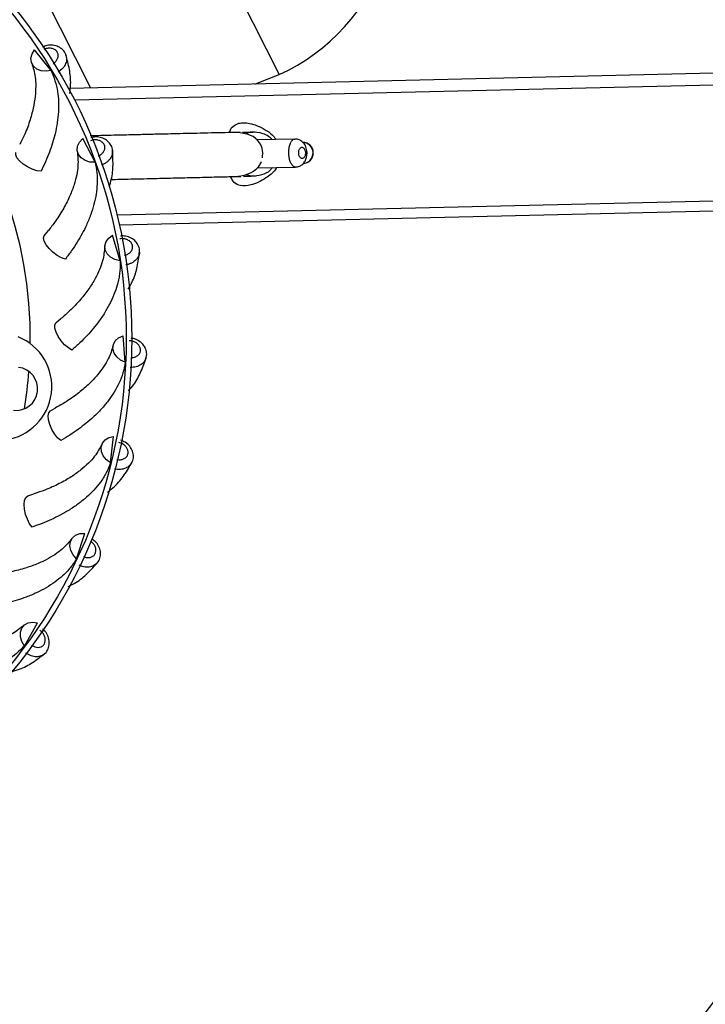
# Model space of a CAD drawing. Header units: millimetres. Extents: x 69 to 135, y 39 to 174.
# Tile 30 of 199: x 92.58 to 97.48, y 56.5 to 63.54. Entities that reach past the tile are written whole.
import ezdxf

# ---------------------------------------------------------------- set-up
doc = ezdxf.new("R2010")
doc.units = ezdxf.units.MM
doc.styles.add('SLDTEXTSTYLE0', font='TXT', dxfattribs={"width": 0.75})
doc.dimstyles.new('SLDDIMSTYLE2', dxfattribs={"dimtxt": 3.5, "dimasz": 3.302, "dimexe": 0, "dimexo": 0.0625, "dimgap": 0.875, "dimtad": 1, "dimlfac": 20, "dimrnd": 1e-09, "dimzin": 12, "dimdsep": 46, "dimtxsty": 'SLDTEXTSTYLE0', "dimsah": 1, "dimcen": 0.09, "dimadec": 0, "dimazin": 3, "dimtfac": 1, "dimtofl": 0, "dimtmove": 0, "dimatfit": 3, "dimfxl": 0, "dimfrac": 2, "dimtolj": 1, "dimtzin": 12, "dimarcsym": 0})

# ---------------------------------------------------------------- blocks, each defined once
blk = doc.blocks.new('_D_2')
at = {"color": 7, "linetype": 'Continuous', "lineweight": 18}
for p, q in [((90.3303, 84.3438), (123.2794, 84.3438)), ((122.2794, 84.3438), (122.2794, 39.3438)), ((90.3303, 39.3438), (123.2794, 39.3438))]:
    blk.add_line(p, q, dxfattribs=at)
for points in [[(122.2794, 84.3438), (121.7714, 81.0418), (122.7874, 81.0418)], [(122.2794, 39.3438), (122.7874, 42.6458), (121.7714, 42.6458)]]:
    blk.add_solid(points, dxfattribs=at)
at = {"color": 7, "linetype": 'Continuous', "lineweight": 18, "insert": (117.7677, 62.4421), "char_height": 3.5, "attachment_point": 1, "rotation": 90, "style": 'SLDTEXTSTYLE0'}
blk.add_mtext('900', dxfattribs=at)

msp = doc.modelspace()

# ---------------------------------------------------------------- linework, layer by layer
at = {"color": 1, "linetype": 'Continuous', "lineweight": 25}
for p, q in [((93.07308, 65.84853), (94.43656, 63.14824)), ((92.16755, 64.87654), (93.08852, 63.0526))]:
    msp.add_line(p, q, dxfattribs=at)
at = {"color": 7, "linetype": 'Continuous', "lineweight": 25}
for p, q in [((92.80799, 63.17791), (92.68908, 63.32644)), ((99.71616, 63.20945), (92.94103, 63.04911)), ((99.71816, 63.12494), (92.97432, 62.96534)), ((93.12063, 62.52173), (93.03298, 62.6906)), ((94.54891, 62.68747), (94.27351, 62.68095)), ((94.27838, 62.48101), (94.5534, 62.48752)), ((99.7378, 62.29507), (93.27855, 62.14221)), ((93.29411, 62.07501), (99.7394, 62.22754)), ((92.75848, 61.99656), (92.78745, 62.03361)), ((93.29925, 61.81717), (93.24623, 61.99989)), ((92.8416, 61.37274), (92.87724, 61.40342)), ((93.33699, 61.09129), (93.32064, 61.28085)), ((92.80143, 60.74468), (92.83611, 60.76345)), ((93.23239, 60.372), (93.25333, 60.56111)), ((92.6395, 60.13654), (92.68417, 60.15125)), ((92.98947, 59.68694), (93.0469, 59.86833)), ((92.61757, 59.06244), (92.70929, 59.22913))]:
    msp.add_line(p, q, dxfattribs=at)
at = {"color": 7, "linetype": 'Continuous', "lineweight": 25, "flags": 128}
for points in [[(92.80799, 63.17791), (92.77117, 63.17207), (92.73562, 63.17565), (92.70458, 63.18834), (92.68088, 63.20898), (92.66668, 63.23568), (92.66328, 63.26602), (92.67098, 63.29722), (92.68908, 63.32644)], [(94.26266, 63.08039), (94.27982, 63.08635), (94.43656, 63.14824)], [(94.31663, 62.5539), (94.3181, 62.56026), (94.31877, 62.59011), (94.31699, 62.60464), (94.31379, 62.61924), (94.30883, 62.63442), (94.30181, 62.64983), (94.28071, 62.67954), (94.24929, 62.70481), (94.20746, 62.72281), (94.15551, 62.73241), (94.09292, 62.7342), (94.09292, 62.7342)], [(93.12063, 62.52173), (93.08338, 62.52318), (93.04921, 62.53363), (93.02125, 62.55214), (93.00203, 62.577), (92.99331, 62.60596), (92.99589, 62.63638), (93.00953, 62.66547), (93.03298, 62.6906)], [(92.73513, 62.45724), (92.70555, 62.4613), (92.67228, 62.47198), (92.63837, 62.48829), (92.60694, 62.50873), (92.58089, 62.53141), (92.56261, 62.55425), (92.5538, 62.57515), (92.55525, 62.59217)], [(92.90858, 61.82912), (92.88036, 61.83888), (92.84981, 61.85584), (92.81973, 61.87846), (92.79289, 61.90463), (92.77177, 61.93196), (92.7583, 61.95792), (92.75373, 61.98014), (92.75848, 61.99656)], [(93.29925, 61.81717), (93.263, 61.82586), (93.23153, 61.84277), (93.20771, 61.86638), (93.19371, 61.89451), (93.19081, 61.92462), (93.19927, 61.95394), (93.21833, 61.97982), (93.24623, 61.99989)], [(92.95615, 61.17923), (92.93038, 61.19431), (92.90373, 61.21691), (92.87864, 61.24495), (92.85742, 61.27586), (92.84204, 61.30678), (92.83389, 61.33488), (92.83374, 61.35756), (92.8416, 61.37274)], [(93.33699, 61.09129), (93.30313, 61.10689), (93.27556, 61.12962), (93.2568, 61.15742), (93.24856, 61.18774), (93.25159, 61.21783), (93.26561, 61.24495), (93.28935, 61.26661), (93.32064, 61.28085)], [(92.87602, 60.53255), (92.85369, 60.55236), (92.83196, 60.57973), (92.81282, 60.61213), (92.79804, 60.64658), (92.78899, 60.67991), (92.78648, 60.70906), (92.79076, 60.73133), (92.80143, 60.74468)], [(93.23239, 60.372), (93.20222, 60.39391), (93.17962, 60.42158), (93.16665, 60.4525), (93.16448, 60.48385), (93.17332, 60.51277), (93.19236, 60.53663), (93.21987, 60.55325), (93.25333, 60.56111)], [(92.67128, 59.91393), (92.65324, 59.93772), (92.63726, 59.9688), (92.62481, 60.00431), (92.61704, 60.04098), (92.61466, 60.07544), (92.61789, 60.10451), (92.62643, 60.12552), (92.6395, 60.13654)], [(92.98947, 59.68694), (92.96416, 59.71431), (92.94739, 59.74586), (92.9407, 59.77872), (92.94469, 59.80989), (92.959, 59.83653), (92.98233, 59.85621), (93.01255, 59.86715), (93.0469, 59.86833)], [(92.61757, 59.06244), (92.59808, 59.09421), (92.58779, 59.12843), (92.58764, 59.16196), (92.59764, 59.19175), (92.61687, 59.21509), (92.64359, 59.22985), (92.67536, 59.23467), (92.70929, 59.22913)]]:
    msp.add_lwpolyline(points, dxfattribs=at)
at = {"color": 7, "linetype": 'Continuous', "lineweight": 25}
for radius in [3.75, 3.71]:
    msp.add_circle((89.63316, 61.26266), radius, dxfattribs=at)
for centre, radius, start, end in [((89.74517, 62.47376), 9.81066, 4.274548, 88.536033), ((89.74517, 62.47376), 10.27307, 5.198031, 66.506588), ((93.83219, 64.464), 1.44792, 294.670813, 26.790949), ((89.63316, 61.26266), 3.0251, 359.288477, 166.633339), ((94.6051, 62.58877), 0.075, 271.355663, 91.355663), ((89.74517, 62.47376), 9.81066, 274.274548, 358.536033), ((92.42778, 60.91759), 0.38415, 277.918682, 68.003135), ((92.55621, 60.90173), 0.15475, 262.960908, 82.960908), ((89.63316, 61.26266), 3.0251, 350.416265, 355.505551), ((89.74517, 62.47376), 10.27307, 295.974179, 336.506588)]:
    msp.add_arc(centre, radius, start, end, dxfattribs=at)
at = {"color": 1, "linetype": 'Continuous', "lineweight": 25}
msp.add_arc((94.60293, 62.58872), 0.075, 272.077937, 90.988809, dxfattribs=at)
at = {"color": 7, "linetype": 'Continuous', "lineweight": 25}
for points, knots in [([(92.91274, 63.28619), (92.91239, 63.28837), (92.90993, 63.30362), (92.89129, 63.32702), (92.85944, 63.35013), (92.8198, 63.36036), (92.77998, 63.35922), (92.75661, 63.34874), (92.7464, 63.34417)], [0, 0, 0, 0, 0.0338471, 0.2375438, 0.4328279, 0.6321342, 0.8392811, 1, 1, 1, 1]), ([(92.93986, 63.01256), (92.94266, 63.03491), (92.95029, 63.09565), (92.93939, 63.18896), (92.9215, 63.25626), (92.91228, 63.29094)], [0, 0, 0, 0, 0.2200012, 0.5980701, 1, 1, 1, 1]), ([(92.66839, 63.23073), (92.67811, 63.19855), (92.69909, 63.12906), (92.69781, 63.01574), (92.6802, 62.90685), (92.65379, 62.81182), (92.62224, 62.72493), (92.59375, 62.66924), (92.5836, 62.64938)], [0, 0, 0, 0, 0.2166187, 0.4676795, 0.6075004, 0.7553325, 0.9127694, 1, 1, 1, 1]), ([(92.80799, 63.17791), (92.82617, 63.12927), (92.85965, 63.03969), (92.86386, 62.88349), (92.84145, 62.73662), (92.79849, 62.59316), (92.75638, 62.50283), (92.73513, 62.45724)], [0, 0, 0, 0, 0.247518, 0.4557659, 0.6640084, 0.8304347, 1, 1, 1, 1]), ([(94.0807, 62.73391), (94.08137, 62.73654), (94.08687, 62.75815), (94.10873, 62.78264), (94.14431, 62.80146), (94.18451, 62.80507), (94.22816, 62.80003), (94.27953, 62.78477), (94.33929, 62.75395), (94.38754, 62.72135), (94.4084, 62.69044), (94.41259, 62.68424)], [0, 0, 0, 0, 0.0185385, 0.1518428, 0.2893241, 0.393255, 0.5001251, 0.638957, 0.7818038, 0.9562196, 1, 1, 1, 1]), ([(94.15655, 62.7357), (94.157, 62.73571), (94.15915, 62.73576), (94.14934, 62.73553), (94.12693, 62.735), (94.08382, 62.73398), (94.01149, 62.73227), (93.90652, 62.72978), (93.80266, 62.72733), (93.7087, 62.7251), (93.62534, 62.72313), (93.53903, 62.72109), (93.43427, 62.71861), (93.30351, 62.71551), (93.17969, 62.71258), (93.11061, 62.71095), (93.08564, 62.71036)], [0, 0, 0, 0, 0.02035118, 0.09638581, 0.16390583, 0.22444544, 0.32950779, 0.41940511, 0.49725134, 0.56351441, 0.61771285, 0.66816784, 0.73860389, 0.82963501, 0.93842271, 1, 1, 1, 1]), ([(94.17404, 62.73612), (94.19417, 62.73659), (94.23274, 62.7375), (94.26112, 62.73818), (94.26303, 62.73822), (94.26384, 62.73824)], [0, 0, 0, 0, 0.3849006, 0.7376594, 1, 1, 1, 1]), ([(94.19755, 62.72464), (94.20435, 62.7282), (94.22079, 62.73678), (94.22636, 62.73719), (94.22962, 62.73743)], [0, 0, 0, 0, 0.4143257, 1, 1, 1, 1]), ([(94.38711, 62.68364), (94.37843, 62.69187), (94.35876, 62.71053), (94.30521, 62.73463), (94.2608, 62.73628), (94.22962, 62.73743)], [0, 0, 0, 0, 0.19028792, 0.43134337, 1, 1, 1, 1]), ([(93.14391, 62.56725), (93.14432, 62.56741), (93.15248, 62.57058), (93.1673, 62.57911), (93.18312, 62.59628), (93.19142, 62.61632), (93.19124, 62.63439), (93.18513, 62.65113), (93.17336, 62.66576), (93.15348, 62.67748), (93.12947, 62.68281), (93.1065, 62.68172), (93.09315, 62.67725), (93.08775, 62.67544)], [0, 0, 0, 0, 0.0056936, 0.1126543, 0.2196139, 0.3265249, 0.4333635, 0.5001869, 0.6069341, 0.7136804, 0.820454, 0.9272943, 1, 1, 1, 1]), ([(93.24451, 62.60835), (93.24457, 62.61027), (93.24508, 62.62542), (93.2314, 62.65173), (93.2047, 62.68059), (93.1678, 62.69839), (93.12793, 62.70505), (93.10237, 62.69915), (93.09087, 62.6965)], [0, 0, 0, 0, 0.0293249, 0.2321309, 0.426561, 0.6249957, 0.8312367, 1, 1, 1, 1]), ([(94.55359, 62.48758), (94.56331, 62.48891), (94.58194, 62.49146), (94.60515, 62.50756), (94.6225, 62.52958), (94.63389, 62.55901), (94.63692, 62.5954), (94.62879, 62.63205), (94.61078, 62.66159), (94.58638, 62.67997), (94.56439, 62.68846), (94.55198, 62.6866), (94.54894, 62.68614)], [0, 0, 0, 0, 0.1011521, 0.1939652, 0.2872409, 0.393008, 0.5163273, 0.6488472, 0.7671156, 0.8697406, 0.9681177, 1, 1, 1, 1]), ([(92.99402, 62.60077), (92.99727, 62.56731), (93.00429, 62.49507), (92.98094, 62.38417), (92.9424, 62.28081), (92.89805, 62.19276), (92.84708, 62.10924), (92.80461, 62.05574), (92.7872, 62.03381)], [0, 0, 0, 0, 0.2119285, 0.4575535, 0.594347, 0.7389783, 0.8930064, 1, 1, 1, 1]), ([(93.22215, 62.34848), (93.22755, 62.36493), (93.24499, 62.41808), (93.2515, 62.50691), (93.24719, 62.57642), (93.24497, 62.61224)], [0, 0, 0, 0, 0.1785304, 0.5767003, 1, 1, 1, 1]), ([(94.5754, 62.58807), (94.5756, 62.58498), (94.57609, 62.57754), (94.57928, 62.56653), (94.58485, 62.55666), (94.59215, 62.55013), (94.60041, 62.54786), (94.60867, 62.55032), (94.61587, 62.55732), (94.62112, 62.56793), (94.6235, 62.57921), (94.62395, 62.59089), (94.6225, 62.6025), (94.61835, 62.61423), (94.61215, 62.62318), (94.60451, 62.62838), (94.59621, 62.62915), (94.58819, 62.62524), (94.58144, 62.61699), (94.57688, 62.60545), (94.57536, 62.59516), (94.57539, 62.58937), (94.5754, 62.58807)], [0, 0, 0, 0, 0.0366039, 0.0880465, 0.1402646, 0.1939436, 0.2489685, 0.3045854, 0.3598846, 0.4142555, 0.4675585, 0.5000653, 0.5523939, 0.6047096, 0.6574007, 0.7109853, 0.765609, 0.8210435, 0.8766151, 0.9313689, 0.9846006, 1, 1, 1, 1]), ([(93.12063, 62.52173), (93.12588, 62.49673), (93.13643, 62.44647), (93.13751, 62.36966), (93.12982, 62.29437), (93.11443, 62.22168), (93.09116, 62.14736), (93.06226, 62.07721), (93.02952, 62.01162), (92.99436, 61.95083), (92.95453, 61.88977), (92.92392, 61.84937), (92.90858, 61.82912)], [0, 0, 0, 0, 0.1231782, 0.2476156, 0.351378, 0.4558624, 0.5596237, 0.6641032, 0.7471039, 0.8304784, 0.9150325, 1, 1, 1, 1]), ([(94.10037, 62.41928), (94.1283, 62.42089), (94.18048, 62.42388), (94.2513, 62.45321), (94.29162, 62.48648), (94.30588, 62.51876), (94.30956, 62.5271)], [0, 0, 0, 0, 0.3494048, 0.6526333, 0.9102598, 1, 1, 1, 1]), ([(94.41762, 62.48431), (94.41506, 62.4798), (94.39616, 62.4465), (94.34835, 62.41185), (94.28782, 62.37693), (94.22462, 62.35511), (94.16378, 62.35087), (94.11405, 62.37062), (94.09671, 62.40364), (94.08865, 62.41901)], [0, 0, 0, 0, 0.0302527, 0.2232554, 0.3630203, 0.5068389, 0.7093983, 0.8647918, 1, 1, 1, 1]), ([(94.23707, 62.42252), (94.26223, 62.42489), (94.3086, 62.42925), (94.36274, 62.45131), (94.38258, 62.47719), (94.38748, 62.48359)], [0, 0, 0, 0, 0.471708, 0.8693472, 1, 1, 1, 1]), ([(93.23717, 62.39886), (93.24688, 62.39909), (93.27907, 62.39985), (93.3393, 62.40127), (93.42336, 62.40326), (93.52551, 62.40568), (93.64813, 62.40858), (93.78665, 62.41186), (93.90399, 62.41464), (93.99189, 62.41672), (94.05349, 62.41817), (94.10568, 62.41941), (94.14363, 62.42031), (94.16397, 62.42079), (94.16323, 62.42077), (94.16292, 62.42076)], [0, 0, 0, 0, 0.0240907, 0.0798603, 0.1418747, 0.2198168, 0.313061, 0.4205361, 0.5411619, 0.6069288, 0.6772184, 0.7535176, 0.8379204, 0.9329845, 1, 1, 1, 1]), ([(94.18042, 62.42118), (94.2084, 62.42176), (94.25749, 62.42279), (94.22065, 62.42253), (94.20138, 62.43433), (94.19918, 62.43568)], [0, 0, 0, 0, 0.5399856, 0.9475519, 1, 1, 1, 1]), ([(94.2713, 62.42333), (94.27069, 62.42331), (94.26928, 62.42328), (94.24881, 62.4228), (94.23707, 62.42252)], [0, 0, 0, 0, 0.4265012, 1, 1, 1, 1]), ([(93.33096, 61.85727), (93.3314, 61.85734), (93.34002, 61.85886), (93.35621, 61.86434), (93.37508, 61.8781), (93.38713, 61.89613), (93.39049, 61.91388), (93.38775, 61.9315), (93.37906, 61.94814), (93.36185, 61.96351), (93.33935, 61.97343), (93.31661, 61.97684), (93.30264, 61.97506), (93.29699, 61.97434)], [0, 0, 0, 0, 0.0056936, 0.1126543, 0.2196139, 0.3265249, 0.4333635, 0.5001869, 0.6069341, 0.7136804, 0.820454, 0.9272943, 1, 1, 1, 1]), ([(93.43765, 61.87796), (93.43808, 61.87982), (93.44154, 61.89458), (93.43325, 61.92305), (93.4127, 61.95657), (93.37998, 61.98123), (93.34199, 61.99558), (93.31557, 61.99477), (93.30357, 61.9944)], [0, 0, 0, 0, 0.0292426, 0.2314794, 0.4253638, 0.6232416, 0.8289038, 1, 1, 1, 1]), ([(93.19049, 61.91939), (93.18715, 61.88593), (93.17994, 61.81371), (93.13541, 61.7095), (93.07744, 61.61565), (93.01677, 61.53793), (92.95049, 61.46597), (92.89839, 61.42178), (92.87704, 61.40367)], [0, 0, 0, 0, 0.2119285, 0.4575535, 0.594347, 0.7389783, 0.8930064, 1, 1, 1, 1]), ([(93.35794, 61.61418), (93.36904, 61.63367), (93.39928, 61.6868), (93.42488, 61.77709), (93.43411, 61.84611), (93.43886, 61.88168)], [0, 0, 0, 0, 0.2192838, 0.5977004, 1, 1, 1, 1]), ([(93.29925, 61.81717), (93.29968, 61.80448), (93.30054, 61.77907), (93.29796, 61.74004), (93.29253, 61.70038), (93.28208, 61.65124), (93.26388, 61.59237), (93.23464, 61.5241), (93.19731, 61.45574), (93.15528, 61.39258), (93.11037, 61.33463), (93.06403, 61.28187), (93.01305, 61.22975), (92.97515, 61.1961), (92.95615, 61.17923)], [0, 0, 0, 0, 0.0615255, 0.1232076, 0.1853624, 0.2476744, 0.3514287, 0.4559049, 0.5596582, 0.6641295, 0.7471236, 0.8304916, 0.9150392, 1, 1, 1, 1]), ([(93.37591, 61.12444), (93.37635, 61.12443), (93.38511, 61.12423), (93.40206, 61.12644), (93.42325, 61.13626), (93.43858, 61.15159), (93.44534, 61.16835), (93.44609, 61.18616), (93.44082, 61.20418), (93.42693, 61.22261), (93.4068, 61.23673), (93.38516, 61.24451), (93.37112, 61.24549), (93.36543, 61.24589)], [0, 0, 0, 0, 0.0056936, 0.1126543, 0.2196139, 0.3265249, 0.4333635, 0.5001869, 0.6069341, 0.7136804, 0.820454, 0.9272943, 1, 1, 1, 1]), ([(93.48458, 61.12391), (93.48537, 61.12566), (93.49164, 61.13946), (93.48907, 61.169), (93.47546, 61.2059), (93.44816, 61.23642), (93.4147, 61.25748), (93.38974, 61.26172), (93.37899, 61.26355)], [0, 0, 0, 0, 0.0297091, 0.2351716, 0.4321486, 0.6331827, 0.8421254, 1, 1, 1, 1]), ([(93.25026, 61.21277), (93.24046, 61.18061), (93.2193, 61.11118), (93.15529, 61.01765), (93.08012, 60.93692), (93.00549, 60.87252), (92.92441, 60.81355), (92.86242, 60.77917), (92.83569, 60.76435)], [0, 0, 0, 0, 0.2098914, 0.4531553, 0.5886339, 0.731875, 0.8844225, 1, 1, 1, 1]), ([(93.36046, 60.88748), (93.37317, 60.90222), (93.41114, 60.94625), (93.4523, 61.0275), (93.47487, 61.09338), (93.4865, 61.12733)], [0, 0, 0, 0, 0.19622229, 0.58581689, 1, 1, 1, 1]), ([(93.33699, 61.09129), (93.33227, 61.06619), (93.32278, 61.01572), (93.29439, 60.94433), (93.25847, 60.87772), (93.21643, 60.81646), (93.16649, 60.7567), (93.11295, 60.70295), (93.0576, 60.65487), (93.00185, 60.61218), (92.94169, 60.571), (92.89795, 60.54539), (92.87602, 60.53255)], [0, 0, 0, 0, 0.1231782, 0.2476156, 0.351378, 0.4558624, 0.5596237, 0.6641032, 0.7471039, 0.8304784, 0.9150325, 1, 1, 1, 1]), ([(93.17103, 60.50806), (93.15514, 60.47843), (93.12084, 60.41447), (93.03982, 60.33523), (92.95034, 60.27071), (92.86455, 60.22213), (92.77578, 60.18101), (92.71074, 60.16012), (92.68408, 60.15155)], [0, 0, 0, 0, 0.2119285, 0.4575535, 0.594347, 0.7389783, 0.8930064, 1, 1, 1, 1]), ([(93.27703, 60.39692), (93.27746, 60.39682), (93.28601, 60.39492), (93.30307, 60.39379), (93.32576, 60.39928), (93.3438, 60.41132), (93.35369, 60.42645), (93.3579, 60.44376), (93.35624, 60.46246), (93.34622, 60.48325), (93.32923, 60.50103), (93.30953, 60.51288), (93.29594, 60.51658), (93.29044, 60.51808)], [0, 0, 0, 0, 0.0056936, 0.1126543, 0.2196139, 0.3265249, 0.4333635, 0.5001869, 0.6069341, 0.7136804, 0.820454, 0.9272943, 1, 1, 1, 1]), ([(93.38351, 60.3752), (93.38463, 60.37676), (93.39347, 60.38907), (93.39671, 60.41855), (93.39055, 60.45738), (93.36977, 60.4927), (93.33982, 60.52073), (93.31469, 60.53021), (93.30307, 60.5346)], [0, 0, 0, 0, 0.0290701, 0.2301136, 0.4228541, 0.6195643, 0.8240131, 1, 1, 1, 1]), ([(93.23239, 60.372), (93.22286, 60.3483), (93.20371, 60.30065), (93.16193, 60.23618), (93.11371, 60.17786), (93.06053, 60.12597), (92.99989, 60.0771), (92.93689, 60.03483), (92.87323, 59.99848), (92.81022, 59.96747), (92.74318, 59.93883), (92.69528, 59.92224), (92.67128, 59.91393)], [0, 0, 0, 0, 0.1231782, 0.2476156, 0.351378, 0.4558624, 0.5596237, 0.6641032, 0.7471039, 0.8304784, 0.9150325, 1, 1, 1, 1]), ([(93.21037, 60.16319), (93.22757, 60.17657), (93.27531, 60.21371), (93.3331, 60.28691), (93.36805, 60.34714), (93.38606, 60.37818)], [0, 0, 0, 0, 0.2144574, 0.5952134, 1, 1, 1, 1]), ([(92.95583, 59.83236), (92.93447, 59.8064), (92.88835, 59.75035), (92.79342, 59.68844), (92.69308, 59.64262), (92.59946, 59.61171), (92.50437, 59.5887), (92.43651, 59.5809), (92.40869, 59.5777)], [0, 0, 0, 0, 0.2119285, 0.4575535, 0.594347, 0.7389783, 0.8930064, 1, 1, 1, 1]), ([(93.13831, 59.6606), (93.13971, 59.66191), (93.15079, 59.67226), (93.15971, 59.70054), (93.16127, 59.73984), (93.14769, 59.77844), (93.12571, 59.80981), (93.10542, 59.82267), (93.0973, 59.82781)], [0, 0, 0, 0, 0.0302695, 0.2396077, 0.4403004, 0.6451267, 0.8580107, 1, 1, 1, 1]), ([(92.98947, 59.68694), (92.9755, 59.66555), (92.94743, 59.62256), (92.89387, 59.56747), (92.8352, 59.51968), (92.77292, 59.47916), (92.70391, 59.44306), (92.63387, 59.4139), (92.56434, 59.39066), (92.4965, 59.37255), (92.42515, 59.35753), (92.37494, 59.35061), (92.34977, 59.34714)], [0, 0, 0, 0, 0.1231782, 0.2476156, 0.351378, 0.4558624, 0.5596237, 0.6641032, 0.7471039, 0.8304784, 0.9150325, 1, 1, 1, 1]), ([(92.929, 59.48743), (92.94783, 59.49689), (93.00124, 59.5237), (93.07163, 59.58385), (93.11767, 59.63609), (93.14139, 59.66302)], [0, 0, 0, 0, 0.2089164, 0.5923581, 1, 1, 1, 1]), ([(92.61295, 59.21162), (92.58693, 59.19033), (92.53077, 59.14435), (92.42558, 59.10216), (92.31824, 59.07677), (92.22034, 59.0648), (92.12799, 59.0607), (92.06563, 59.0657), (92.0434, 59.06748)], [0, 0, 0, 0, 0.2166187, 0.4676795, 0.6075004, 0.7553325, 0.9127694, 1, 1, 1, 1]), ([(92.66835, 59.06837), (92.66871, 59.06812), (92.67588, 59.06309), (92.69121, 59.05551), (92.71427, 59.0519), (92.73555, 59.05613), (92.75048, 59.06631), (92.761, 59.0807), (92.76662, 59.09861), (92.76532, 59.12165), (92.75642, 59.14458), (92.74275, 59.16307), (92.73162, 59.17169), (92.72711, 59.17518)], [0, 0, 0, 0, 0.0056936, 0.1126543, 0.2196139, 0.3265249, 0.4333635, 0.5001869, 0.6069341, 0.7136804, 0.820454, 0.9272943, 1, 1, 1, 1]), ([(92.7577, 59.00709), (92.75957, 59.00825), (92.77272, 59.01636), (92.78722, 59.04253), (92.79636, 59.08079), (92.79068, 59.12137), (92.77372, 59.15875), (92.75412, 59.17715), (92.74504, 59.18567)], [0, 0, 0, 0, 0.0332483, 0.2333414, 0.4251706, 0.6209509, 0.8244331, 1, 1, 1, 1]), ([(92.61757, 59.06244), (92.57959, 59.02702), (92.50965, 58.96181), (92.36694, 58.89815), (92.22267, 58.86264), (92.0737, 58.84744), (91.97413, 58.85177), (91.92387, 58.85396)], [0, 0, 0, 0, 0.247518, 0.4557659, 0.6640084, 0.8304347, 1, 1, 1, 1]), ([(92.52126, 58.87914), (92.54092, 58.88457), (92.59785, 58.90029), (92.67802, 58.94531), (92.73338, 58.98756), (92.76191, 59.00933)], [0, 0, 0, 0, 0.2035506, 0.5895931, 1, 1, 1, 1])]:
    msp.add_open_spline(points, degree=3, knots=knots, dxfattribs=at)
at = {"color": 1, "linetype": 'Continuous', "lineweight": 25}
for points, knots in [([(92.82194, 63.22709), (92.82231, 63.22733), (92.8297, 63.23204), (92.84256, 63.24329), (92.85473, 63.26322), (92.85896, 63.28449), (92.85527, 63.30218), (92.846, 63.31741), (92.83161, 63.32944), (92.80979, 63.33712), (92.78532, 63.33744), (92.76724, 63.33362), (92.75886, 63.32912), (92.75786, 63.32858)], [0, 0, 0, 0, 0.0060451, 0.1196104, 0.2331744, 0.3466869, 0.4601226, 0.5310721, 0.6444106, 0.7577482, 0.8711149, 0.9845522, 1, 1, 1, 1]), ([(92.91243, 63.28614), (92.91476, 63.27808), (92.92022, 63.2592), (92.91237, 63.22673), (92.89225, 63.19255), (92.86906, 63.17554), (92.85704, 63.16673)], [0, 0, 0, 0, 0.1950594, 0.456802, 0.7186243, 1, 1, 1, 1]), ([(94.50472, 62.5864), (94.50468, 62.58964), (94.50453, 62.60406), (94.50599, 62.61841), (94.50977, 62.63905), (94.51535, 62.65869), (94.5281, 62.67846), (94.53971, 62.68784), (94.54651, 62.68664), (94.54773, 62.68642)], [0, 0, 0, 0, 0.0631889, 0.280454, 0.2812009, 0.5039005, 0.7282607, 0.9512369, 1, 1, 1, 1]), ([(93.24501, 62.60829), (93.24543, 62.6054), (93.24669, 62.5969), (93.2449, 62.58258), (93.23989, 62.56581), (93.2314, 62.54991), (93.21975, 62.53506), (93.20504, 62.52169), (93.18732, 62.50982), (93.17356, 62.5041), (93.16656, 62.50119)], [0, 0, 0, 0, 0.0676758, 0.1995763, 0.3278256, 0.4597993, 0.5880875, 0.7201017, 0.857733, 1, 1, 1, 1]), ([(94.55313, 62.48752), (94.55313, 62.48752), (94.54771, 62.48554), (94.53674, 62.49221), (94.52266, 62.50757), (94.51211, 62.53267), (94.50614, 62.56012), (94.50514, 62.57867), (94.50472, 62.5864)], [0, 0, 0, 0, 0.0000241, 0.2191534, 0.433418, 0.6431705, 0.851321, 1, 1, 1, 1]), ([(93.43813, 61.87779), (93.43798, 61.87488), (93.43755, 61.86629), (93.433, 61.8526), (93.42482, 61.83713), (93.41339, 61.82319), (93.39907, 61.8109), (93.38203, 61.80066), (93.36233, 61.79247), (93.34772, 61.78955), (93.34029, 61.78806)], [0, 0, 0, 0, 0.0676758, 0.1995763, 0.3278256, 0.4597993, 0.5880875, 0.7201017, 0.857733, 1, 1, 1, 1]), ([(93.48502, 61.12366), (93.48431, 61.12083), (93.48221, 61.1125), (93.47508, 61.09995), (93.46404, 61.08637), (93.45011, 61.07493), (93.43366, 61.06567), (93.41496, 61.05895), (93.39404, 61.05477), (93.37914, 61.05475), (93.37156, 61.05474)], [0, 0, 0, 0, 0.0676758, 0.1995763, 0.3278256, 0.4597993, 0.5880875, 0.7201017, 0.857733, 1, 1, 1, 1]), ([(93.38389, 60.37487), (93.38264, 60.37224), (93.37896, 60.36447), (93.36951, 60.35356), (93.35603, 60.34239), (93.34014, 60.33389), (93.32221, 60.32801), (93.30255, 60.32507), (93.28122, 60.32505), (93.2666, 60.32794), (93.25917, 60.32941)], [0, 0, 0, 0, 0.0676758, 0.1995763, 0.3278256, 0.4597993, 0.5880875, 0.7201017, 0.857733, 1, 1, 1, 1]), ([(93.03811, 59.70267), (93.03852, 59.70249), (93.04653, 59.69896), (93.06304, 59.69452), (93.08637, 59.69547), (93.10641, 59.70377), (93.11906, 59.71667), (93.12658, 59.73284), (93.12859, 59.75149), (93.12286, 59.77391), (93.10949, 59.79436), (93.09698, 59.80686), (93.08934, 59.811), (93.08906, 59.81115)], [0, 0, 0, 0, 0.00611322, 0.12095765, 0.23580089, 0.350592, 0.46530534, 0.53705406, 0.65166923, 0.76628344, 0.88092704, 0.99564216, 1, 1, 1, 1]), ([(93.13862, 59.6602), (93.13689, 59.65786), (93.13176, 59.65096), (93.12036, 59.6421), (93.10497, 59.63378), (93.08772, 59.62854), (93.06898, 59.62628), (93.04913, 59.62722), (93.0282, 59.63137), (93.01443, 59.63705), (93.00742, 59.63994)], [0, 0, 0, 0, 0.06767576, 0.19957628, 0.32782558, 0.45979934, 0.58808753, 0.7201017, 0.85773295, 1, 1, 1, 1]), ([(92.75753, 59.00736), (92.75098, 59.00212), (92.73562, 58.98986), (92.70262, 58.98468), (92.66335, 58.99019), (92.63875, 59.00511), (92.62601, 59.01283)], [0, 0, 0, 0, 0.1950594, 0.456802, 0.7186243, 1, 1, 1, 1])]:
    msp.add_open_spline(points, degree=3, knots=knots, dxfattribs=at)

# ---------------------------------------------------------------- dimensions: what is measured, and where the dimension line sits
at = {"color": 7, "linetype": 'Continuous', "lineweight": 18}
dim = msp.add_linear_dim(base=(122.27939, 39.34382), p1=(89.33028, 84.34382), p2=(89.33028, 39.34382), angle=90, dimstyle='SLDDIMSTYLE2', dxfattribs=at)
dim.commit()
dim.dimension.update_dxf_attribs({"geometry": '_D_2', "text_midpoint": (122.27939, 66.32124), "dimtype": 160})

doc.saveas('drawing.dxf')
